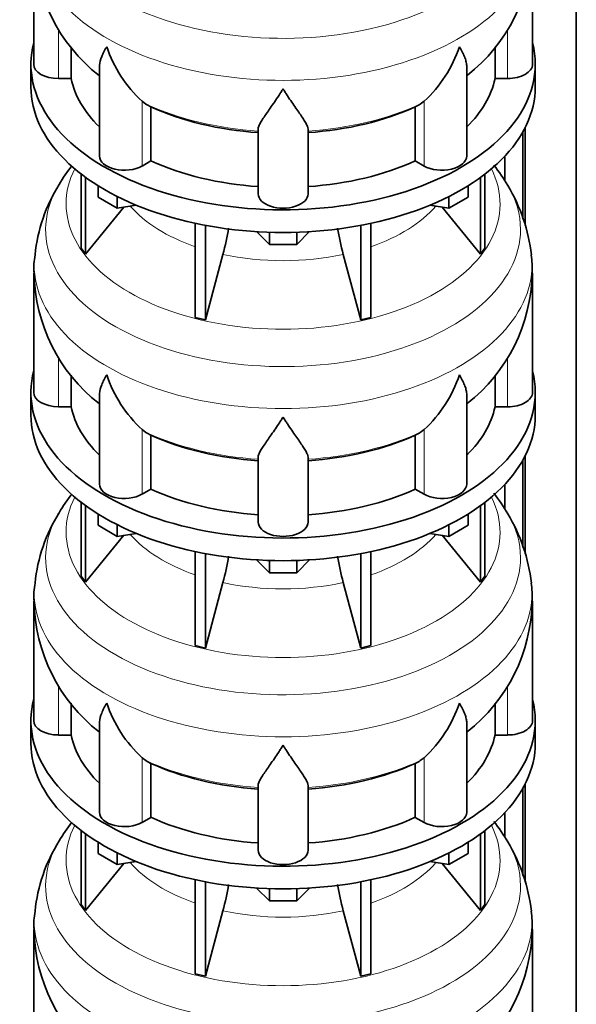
# Model space of a CAD drawing. Header units: millimetres. Extents: x 148 to 904, y -3991 to 2524.
# Tile 9 of 30: x 690 to 891, y -1938 to -1583. Entities that reach past the tile are written whole.
import ezdxf

# ---------------------------------------------------------------- set-up
doc = ezdxf.new("R2010")
doc.units = ezdxf.units.MM
doc.layers.add('MID_134-19', color=7, linetype='Continuous')
doc.layers.add('VSI134_DIFFUSORE', color=7, linetype='Continuous')

# ---------------------------------------------------------------- blocks, each defined once
blk = doc.blocks.new('SE4')
at = {"layer": 'MID_134-19', "color": 7, "linetype": 'Continuous', "lineweight": 35}
for p, q in [((891.05, -3700.02), (891.05, -1437.98)), ((872.54, -1622.22), (872.54, -1657.42)), ((871.79, -1623.63), (871.79, -1655.08)), ((865.27, -1632.41), (865.27, -1641.4)), ((871.79, -1742.02), (871.79, -1773.47)), ((872.54, -1740.61), (872.54, -1775.82)), ((865.27, -1750.8), (865.27, -1759.79)), ((871.79, -1860.41), (871.79, -1891.86)), ((872.54, -1859), (872.54, -1894.21)), ((865.27, -1869.19), (865.27, -1878.18))]:
    blk.add_line(p, q, dxfattribs=at)
at = {"layer": 'VSI134_DIFFUSORE', "color": 7, "linetype": 'Continuous', "lineweight": 35}
for p, q in [((695.24, -1556.18), (695.24, -1599.24)), ((875.24, -1599.24), (875.24, -1556.18)), ((708.77, -1604.43), (708.77, -1592.98)), ((861.71, -1593), (861.71, -1604.43)), ((694.24, -1599.24), (694.24, -1607.4)), ((718.96, -1600.14), (718.96, -1632.31)), ((851.51, -1632.31), (851.51, -1600.02)), ((876.24, -1607.4), (876.24, -1599.24)), ((704.24, -1604.43), (708.77, -1604.43)), ((861.71, -1604.43), (866.24, -1604.43)), ((735.75, -1613.69), (734.33, -1612.63)), ((737.53, -1634.13), (737.53, -1614.66)), ((832.95, -1614.66), (832.95, -1634.13)), ((836.15, -1612.63), (834.73, -1613.69)), ((776.24, -1646), (776.24, -1622.66)), ((794.24, -1646), (794.24, -1622.66)), ((734.33, -1635.98), (737.53, -1634.13)), ((832.95, -1634.13), (836.15, -1635.98)), ((712.41, -1638.91), (712.41, -1665.58)), ((713.94, -1640.05), (713.94, -1667.72)), ((856.53, -1640.05), (856.53, -1667.72)), ((858.07, -1638.91), (858.07, -1665.58)), ((718.48, -1647.16), (718.48, -1643.11)), ((851.99, -1647.16), (851.99, -1643.11)), ((725.42, -1651.17), (718.48, -1647.16)), ((725.42, -1651.17), (725.42, -1647)), ((845.05, -1651.17), (845.05, -1647)), ((851.99, -1647.16), (845.05, -1651.17)), ((713.94, -1667.72), (727.8, -1650.8)), ((732.25, -1650.12), (725.42, -1651.17)), ((845.05, -1651.17), (838.23, -1650.12)), ((842.67, -1650.8), (856.53, -1667.72)), ((753.54, -1656.65), (753.54, -1690.58)), ((757.24, -1657.39), (757.24, -1691.46)), ((813.24, -1657.39), (813.24, -1691.46)), ((816.93, -1656.65), (816.93, -1690.58)), ((780.33, -1664.3), (775.68, -1659.65)), ((780.33, -1664.3), (780.33, -1659.87)), ((794.8, -1659.65), (790.15, -1664.3)), ((790.15, -1664.3), (790.15, -1659.87)), ((712.41, -1665.58), (713.94, -1667.72)), ((790.15, -1664.3), (780.33, -1664.3)), ((856.53, -1667.72), (858.07, -1665.58)), ((757.24, -1691.46), (763.51, -1667.84)), ((806.96, -1667.84), (813.24, -1691.46)), ((695.24, -1674.57), (695.24, -1717.63)), ((875.24, -1717.63), (875.24, -1674.57)), ((753.54, -1690.58), (757.24, -1691.46)), ((813.24, -1691.46), (816.93, -1690.58)), ((708.77, -1722.83), (708.77, -1711.37)), ((861.71, -1711.39), (861.71, -1722.83)), ((694.24, -1717.63), (694.24, -1725.8)), ((718.96, -1718.53), (718.96, -1750.7)), ((851.51, -1750.7), (851.51, -1718.41)), ((876.24, -1725.8), (876.24, -1717.63)), ((704.24, -1722.83), (708.77, -1722.83)), ((861.71, -1722.83), (866.24, -1722.83)), ((735.75, -1732.08), (734.33, -1731.03)), ((737.53, -1752.52), (737.53, -1733.05)), ((832.95, -1733.05), (832.95, -1752.52)), ((836.15, -1731.03), (834.73, -1732.08)), ((776.24, -1764.4), (776.24, -1741.05)), ((794.24, -1764.4), (794.24, -1741.05)), ((734.33, -1754.37), (737.53, -1752.52)), ((832.95, -1752.52), (836.15, -1754.37)), ((712.41, -1757.3), (712.41, -1783.98)), ((858.07, -1757.3), (858.07, -1783.98)), ((713.94, -1758.44), (713.94, -1786.11)), ((718.48, -1765.56), (718.48, -1761.5)), ((851.99, -1765.56), (851.99, -1761.5)), ((856.53, -1758.44), (856.53, -1786.11)), ((725.42, -1769.56), (718.48, -1765.56)), ((725.42, -1769.56), (725.42, -1765.39)), ((732.25, -1768.51), (725.42, -1769.56)), ((845.05, -1769.56), (838.23, -1768.51)), ((845.05, -1769.56), (845.05, -1765.39)), ((851.99, -1765.56), (845.05, -1769.56)), ((713.94, -1786.11), (727.8, -1769.19)), ((842.67, -1769.19), (856.53, -1786.11)), ((753.54, -1775.04), (753.54, -1808.97)), ((757.24, -1775.79), (757.24, -1809.86)), ((813.24, -1775.79), (813.24, -1809.86)), ((816.93, -1775.04), (816.93, -1808.97)), ((780.33, -1782.69), (775.68, -1778.04)), ((780.33, -1782.69), (780.33, -1778.26)), ((794.8, -1778.04), (790.15, -1782.69)), ((790.15, -1782.69), (790.15, -1778.26)), ((790.15, -1782.69), (780.33, -1782.69)), ((712.41, -1783.98), (713.94, -1786.11)), ((757.24, -1809.86), (763.51, -1786.24)), ((806.96, -1786.24), (813.24, -1809.86)), ((856.53, -1786.11), (858.07, -1783.98)), ((695.24, -1792.97), (695.24, -1836.02)), ((875.24, -1836.02), (875.24, -1792.97)), ((753.54, -1808.97), (757.24, -1809.86)), ((813.24, -1809.86), (816.93, -1808.97)), ((708.77, -1841.22), (708.77, -1829.76)), ((861.71, -1829.79), (861.71, -1841.22)), ((694.24, -1836.02), (694.24, -1844.19)), ((876.24, -1844.19), (876.24, -1836.02)), ((718.96, -1836.93), (718.96, -1869.09)), ((851.51, -1869.09), (851.51, -1836.8)), ((704.24, -1841.22), (708.77, -1841.22)), ((861.71, -1841.22), (866.24, -1841.22)), ((735.75, -1850.47), (734.33, -1849.42)), ((836.15, -1849.42), (834.73, -1850.47)), ((737.53, -1870.92), (737.53, -1851.44)), ((832.95, -1851.44), (832.95, -1870.92)), ((776.24, -1882.79), (776.24, -1859.44)), ((794.24, -1882.79), (794.24, -1859.44)), ((734.33, -1872.76), (737.53, -1870.92)), ((832.95, -1870.92), (836.15, -1872.76)), ((712.41, -1875.69), (712.41, -1902.37)), ((713.94, -1876.84), (713.94, -1904.5)), ((856.53, -1876.84), (856.53, -1904.5)), ((858.07, -1875.69), (858.07, -1902.37)), ((718.48, -1883.95), (718.48, -1879.89)), ((851.99, -1883.95), (851.99, -1879.89)), ((725.42, -1887.95), (718.48, -1883.95)), ((725.42, -1887.95), (725.42, -1883.78)), ((845.05, -1887.95), (845.05, -1883.78)), ((851.99, -1883.95), (845.05, -1887.95)), ((713.94, -1904.5), (727.8, -1887.59)), ((732.25, -1886.9), (725.42, -1887.95)), ((845.05, -1887.95), (838.23, -1886.9)), ((842.67, -1887.59), (856.53, -1904.5)), ((753.54, -1893.44), (753.54, -1927.36)), ((757.24, -1894.18), (757.24, -1928.25)), ((780.33, -1901.09), (775.68, -1896.44)), ((794.8, -1896.44), (790.15, -1901.09)), ((813.24, -1894.18), (813.24, -1928.25)), ((816.93, -1893.44), (816.93, -1927.36)), ((780.33, -1901.09), (780.33, -1896.65)), ((790.15, -1901.09), (790.15, -1896.65)), ((712.41, -1902.37), (713.94, -1904.5)), ((790.15, -1901.09), (780.33, -1901.09)), ((856.53, -1904.5), (858.07, -1902.37)), ((757.24, -1928.25), (763.51, -1904.63)), ((806.96, -1904.63), (813.24, -1928.25)), ((695.24, -1911.36), (695.24, -1954.41)), ((875.24, -1954.41), (875.24, -1911.36)), ((753.54, -1927.36), (757.24, -1928.25)), ((813.24, -1928.25), (816.93, -1927.36))]:
    blk.add_line(p, q, dxfattribs=at)
at = {"layer": 'VSI134_DIFFUSORE', "color": 4, "linetype": 'Continuous', "lineweight": 9}
for p, q in [((704.24, -1604.43), (704.24, -1586.64)), ((866.24, -1604.43), (866.24, -1586.68)), ((734.33, -1635.98), (734.33, -1612.63)), ((836.15, -1635.98), (836.15, -1612.63)), ((704.24, -1722.83), (704.24, -1705.03)), ((866.24, -1722.83), (866.24, -1705.07)), ((734.33, -1754.37), (734.33, -1731.03)), ((836.15, -1754.37), (836.15, -1731.03)), ((704.24, -1841.22), (704.24, -1823.42)), ((866.24, -1841.22), (866.24, -1823.46)), ((734.33, -1872.76), (734.33, -1849.42)), ((836.15, -1872.76), (836.15, -1849.42))]:
    blk.add_line(p, q, dxfattribs=at)
at = {"layer": 'VSI134_DIFFUSORE', "color": 7, "linetype": 'Continuous', "lineweight": 35}
for centre, radius, start, end in [((756.49, -1555.18), 61.12, 180.9494, 231.9463), ((813.96, -1555.11), 61.18, 308.0505, 358.9874), ((766.83, -1577.68), 47.73, 198.6373, 227.0857), ((803.65, -1577.68), 47.73, 312.9143, 341.3628), ((743.66, -1601.29), 14.7, 237.4509, 245.3566), ((826.82, -1601.29), 14.7, 294.6434, 302.5491), ((762.49, -1676.8), 67.35, 142.6039, 149.502), ((806.76, -1677.99), 69.06, 30.4447, 37.8189), ((754.25, -1673.92), 58.81, 147.8813, 174.2643), ((813.09, -1675.21), 62.18, 6.6488, 31.192), ((673.67, -1643.53), 93.08, 344.857, 350.8457), ((895.49, -1643.74), 91.75, 189.1652, 195.2315), ((720.26, -1672.66), 24.95, 169.2731, 184.4334), ((837.06, -1673.19), 38.09, 357.9068, 7.8195), ((756.49, -1673.57), 61.12, 180.9494, 231.9463), ((813.96, -1673.5), 61.18, 308.0505, 358.9874), ((766.83, -1696.07), 47.73, 198.6373, 227.0857), ((803.65, -1696.07), 47.73, 312.9143, 341.3628), ((743.66, -1719.69), 14.7, 237.4509, 245.3566), ((826.82, -1719.69), 14.7, 294.6434, 302.5491), ((762.49, -1795.2), 67.35, 142.6039, 149.502), ((806.76, -1796.38), 69.06, 30.4447, 37.8189), ((754.25, -1792.31), 58.81, 147.8813, 174.2643), ((813.09, -1793.6), 62.18, 6.6488, 31.192), ((673.67, -1761.92), 93.08, 344.857, 350.8457), ((895.49, -1762.13), 91.75, 189.1652, 195.2315), ((720.26, -1791.05), 24.95, 169.2731, 184.4334), ((837.06, -1791.59), 38.09, 357.9068, 7.8195), ((756.49, -1791.97), 61.12, 180.9494, 231.9463), ((813.96, -1791.9), 61.18, 308.0505, 358.9874), ((766.83, -1814.46), 47.73, 198.6373, 227.0857), ((803.65, -1814.46), 47.73, 312.9143, 341.3628), ((743.66, -1838.08), 14.7, 237.4509, 245.3566), ((826.82, -1838.08), 14.7, 294.6434, 302.5491), ((762.49, -1913.59), 67.35, 142.6039, 149.502), ((806.76, -1914.78), 69.06, 30.4447, 37.8189), ((754.25, -1910.7), 58.81, 147.8813, 174.2643), ((813.09, -1911.99), 62.18, 6.6488, 31.192), ((673.67, -1880.31), 93.08, 344.857, 350.8457), ((895.49, -1880.52), 91.75, 189.1652, 195.2315), ((720.26, -1909.44), 24.95, 169.2731, 184.4334), ((837.06, -1909.98), 38.09, 357.9068, 7.8195), ((756.49, -1910.36), 61.12, 180.9494, 231.9463), ((813.96, -1910.29), 61.18, 308.0505, 358.9874)]:
    blk.add_arc(centre, radius, start, end, dxfattribs=at)
at = {"layer": 'VSI134_DIFFUSORE', "color": 4, "linetype": 'Continuous', "lineweight": 9}
for centre, major_axis, start_param, end_param in [((785.24, -1540.46), (85.67, 0), 2.809493, 6.283185), ((785.24, -1553.22), (-89.83, 0), 0, 3.209836), ((785.24, -1577.76), (-79.5, 0), 0.898849, 1.457346), ((785.24, -1577.76), (79.5, 0), 4.82584, 5.384336), ((785.24, -1649.66), (-78.3, 0), 0, 3.425204), ((785.24, -1649.66), (-78.3, 0), 5.999574, 6.283185), ((785.24, -1658.86), (85.67, 0), 2.809493, 6.283185), ((785.24, -1658.86), (85.67, 0), 0, 0.327073), ((785.24, -1634.55), (-61.63, 0), 0.463231, 1.030574), ((785.24, -1634.55), (61.63, 0), 5.252612, 5.819954), ((785.24, -1671.61), (-89.83, 0), 0, 3.209836), ((785.24, -1671.61), (-89.83, 0), 6.215046, 6.283185), ((785.24, -1634.55), (-61.63, 0), 1.210556, 1.931037), ((785.24, -1696.16), (-79.5, 0), 0.898849, 1.457346), ((785.24, -1696.16), (79.5, 0), 4.82584, 5.384336), ((785.24, -1768.06), (-78.3, 0), 0, 3.425204), ((785.24, -1768.06), (-78.3, 0), 5.999574, 6.283185), ((785.24, -1777.25), (85.67, 0), 2.809493, 6.283185), ((785.24, -1777.25), (85.67, 0), 0, 0.327073), ((785.24, -1752.94), (-61.63, 0), 0.463231, 1.030574), ((785.24, -1752.94), (61.63, 0), 5.252612, 5.819954), ((785.24, -1790), (-89.83, 0), 0, 3.209836), ((785.24, -1790), (-89.83, 0), 6.215046, 6.283185), ((785.24, -1752.94), (-61.63, 0), 1.210556, 1.931037), ((785.24, -1814.55), (-79.5, 0), 0.898849, 1.457346), ((785.24, -1814.55), (79.5, 0), 4.82584, 5.384336), ((785.24, -1886.45), (-78.3, 0), 0, 3.425204), ((785.24, -1886.45), (-78.3, 0), 5.999574, 6.283185), ((785.24, -1895.64), (85.67, 0), 2.809493, 6.283185), ((785.24, -1895.64), (85.67, 0), 0, 0.327073), ((785.24, -1871.33), (-61.63, 0), 0.463231, 1.030574), ((785.24, -1871.33), (61.63, 0), 5.252612, 5.819954), ((785.24, -1908.4), (-89.83, 0), 0, 3.209836), ((785.24, -1908.4), (-89.83, 0), 6.215046, 6.283185), ((785.24, -1871.33), (-61.63, 0), 1.210556, 1.931037)]:
    blk.add_ellipse(centre, major_axis=major_axis, ratio=0.57735, start_param=start_param, end_param=end_param, dxfattribs=at)
at = {"layer": 'VSI134_DIFFUSORE', "color": 7, "linetype": 'Continuous', "lineweight": 35}
for centre, major_axis, start_param, end_param in [((785.24, -1599.24), (91, 0), 2.993207, 6.283185), ((785.24, -1599.24), (91, 0), 0, 0.148386), ((704.24, -1599.24), (9, 0), 3.141593, 4.712389), ((866.24, -1599.24), (-9, 0), 1.570796, 3.141593), ((785.24, -1599.24), (-77, 0), 0.117151, 0.534109), ((785.24, -1599.24), (77, 0), 5.749077, 6.166034), ((785.24, -1607.4), (-91, 0), 0, 3.141593), ((785.24, -1579.76), (-77, 0), 0.902549, 1.453645), ((785.24, -1579.76), (77, 0), 4.82954, 5.380636), ((727.96, -1632.31), (9, 0), 3.141593, 5.497787), ((842.51, -1632.31), (-9, 0), 0.785398, 3.141593), ((785.24, -1599.24), (-77, 0), 0.902549, 1.453645), ((785.24, -1599.24), (77, 0), 4.82954, 5.380636), ((785.24, -1646), (-9, 0), 0, 3.141593), ((785.24, -1717.63), (91, 0), 2.993207, 6.283185), ((785.24, -1717.63), (91, 0), 0, 0.148386), ((704.24, -1717.63), (9, 0), 3.141593, 4.712389), ((866.24, -1717.63), (-9, 0), 1.570796, 3.141593), ((785.24, -1725.8), (-91, 0), 0, 3.141593), ((785.24, -1717.63), (-77, 0), 0.117151, 0.534109), ((785.24, -1717.63), (77, 0), 5.749077, 6.166034), ((785.24, -1698.15), (-77, 0), 0.902549, 1.453645), ((785.24, -1698.15), (77, 0), 4.82954, 5.380636), ((727.96, -1750.7), (9, 0), 3.141593, 5.497787), ((842.51, -1750.7), (-9, 0), 0.785398, 3.141593), ((785.24, -1717.63), (-77, 0), 0.902549, 1.453645), ((785.24, -1717.63), (77, 0), 4.82954, 5.380636), ((785.24, -1764.4), (-9, 0), 0, 3.141593), ((785.24, -1836.02), (91, 0), 2.993207, 6.283185), ((785.24, -1836.02), (91, 0), 0, 0.148386), ((704.24, -1836.02), (9, 0), 3.141593, 4.712389), ((866.24, -1836.02), (-9, 0), 1.570796, 3.141593), ((785.24, -1836.02), (-77, 0), 0.117151, 0.534109), ((785.24, -1836.02), (77, 0), 5.749077, 6.166034), ((785.24, -1844.19), (-91, 0), 0, 3.141593), ((785.24, -1816.55), (-77, 0), 0.902549, 1.453645), ((785.24, -1816.55), (77, 0), 4.82954, 5.380636), ((727.96, -1869.09), (9, 0), 3.141593, 5.497787), ((785.24, -1836.02), (-77, 0), 0.902549, 1.453645), ((785.24, -1836.02), (77, 0), 4.82954, 5.380636), ((842.51, -1869.09), (-9, 0), 0.785398, 3.141593), ((785.24, -1882.79), (-9, 0), 0, 3.141593)]:
    blk.add_ellipse(centre, major_axis=major_axis, ratio=0.57735, start_param=start_param, end_param=end_param, dxfattribs=at)
for points, knots in [([(718.96, -1600.17), (718.96, -1600.01), (718.97, -1599.84), (719.05, -1598.67), (719.34, -1597.62), (720.01, -1595.94), (720.27, -1595.37), (720.73, -1594.48), (720.89, -1594.18), (721.14, -1593.72), (721.28, -1593.48), (721.41, -1593.25), (721.5, -1593.09), (721.55, -1593.01), (721.6, -1592.93)], [0.4600931, 0.4600931, 0.4600931, 0.4600931, 0.5, 0.5, 0.75, 0.75, 0.875, 0.875, 0.9375, 0.9375, 0.96875, 0.984375, 0.984375, 1, 1, 1, 1]), ([(851.51, -1600.12), (851.51, -1599.98), (851.51, -1599.85), (851.46, -1599.21), (851.37, -1598.69), (851.11, -1597.63), (850.92, -1597.08), (850.47, -1595.96), (850.21, -1595.38), (849.75, -1594.48), (849.59, -1594.18), (849.33, -1593.72), (849.24, -1593.56), (849.06, -1593.25), (848.97, -1593.09), (848.88, -1592.93)], [0.4658143, 0.4658143, 0.4658143, 0.4658143, 0.5, 0.5, 0.625, 0.625, 0.75, 0.75, 0.875, 0.875, 0.9375, 0.9375, 0.96875, 0.96875, 1, 1, 1, 1]), ([(785.24, -1608.15), (785.11, -1608.36), (784.97, -1608.57), (784.71, -1608.99), (784.57, -1609.2), (784.18, -1609.82), (783.91, -1610.22), (783.13, -1611.42), (782.61, -1612.18), (781.6, -1613.66), (781.1, -1614.37), (780.15, -1615.72), (779.7, -1616.37), (778.86, -1617.59), (778.46, -1618.17), (777.92, -1618.99), (777.75, -1619.25), (777.43, -1619.77), (777.27, -1620.02), (776.86, -1620.74), (776.64, -1621.18), (776.33, -1621.98), (776.24, -1622.34), (776.24, -1622.66)], [0, 0, 0, 0, 0.03125, 0.03125, 0.0625, 0.0625, 0.125, 0.125, 0.25, 0.25, 0.375, 0.375, 0.5, 0.5, 0.625, 0.625, 0.6875, 0.6875, 0.75, 0.75, 0.875, 0.875, 1, 1, 1, 1]), ([(794.24, -1622.66), (794.24, -1622.34), (794.15, -1621.98), (793.84, -1621.18), (793.61, -1620.74), (793.2, -1620.02), (793.05, -1619.77), (792.73, -1619.25), (792.56, -1618.99), (792.02, -1618.17), (791.62, -1617.59), (790.78, -1616.37), (790.32, -1615.73), (789.38, -1614.37), (788.88, -1613.66), (787.87, -1612.19), (787.35, -1611.42), (786.56, -1610.23), (786.3, -1609.82), (785.9, -1609.2), (785.77, -1608.99), (785.5, -1608.57), (785.37, -1608.36), (785.24, -1608.15)], [0, 0, 0, 0, 0.125, 0.125, 0.25, 0.25, 0.3125, 0.3125, 0.375, 0.375, 0.5, 0.5, 0.625, 0.625, 0.75, 0.75, 0.875, 0.875, 0.9375, 0.9375, 0.96875, 0.96875, 1, 1, 1, 1]), ([(718.96, -1718.56), (718.96, -1718.4), (718.97, -1718.24), (719.05, -1717.06), (719.34, -1716.01), (720.01, -1714.33), (720.27, -1713.76), (720.73, -1712.87), (720.89, -1712.57), (721.14, -1712.11), (721.28, -1711.87), (721.41, -1711.64), (721.5, -1711.48), (721.55, -1711.4), (721.6, -1711.32)], [0.4600931, 0.4600931, 0.4600931, 0.4600931, 0.5, 0.5, 0.75, 0.75, 0.875, 0.875, 0.9375, 0.9375, 0.96875, 0.984375, 0.984375, 1, 1, 1, 1]), ([(851.51, -1718.51), (851.51, -1718.37), (851.51, -1718.24), (851.46, -1717.6), (851.37, -1717.09), (851.11, -1716.02), (850.92, -1715.47), (850.47, -1714.35), (850.21, -1713.77), (849.75, -1712.87), (849.59, -1712.57), (849.33, -1712.11), (849.24, -1711.95), (849.06, -1711.64), (848.97, -1711.48), (848.88, -1711.32)], [0.4658143, 0.4658143, 0.4658143, 0.4658143, 0.5, 0.5, 0.625, 0.625, 0.75, 0.75, 0.875, 0.875, 0.9375, 0.9375, 0.96875, 0.96875, 1, 1, 1, 1]), ([(785.24, -1726.54), (785.11, -1726.75), (784.97, -1726.97), (784.71, -1727.39), (784.57, -1727.59), (784.18, -1728.21), (783.91, -1728.62), (783.13, -1729.81), (782.61, -1730.57), (781.6, -1732.05), (781.1, -1732.76), (780.15, -1734.12), (779.7, -1734.76), (778.86, -1735.98), (778.46, -1736.56), (777.92, -1737.38), (777.75, -1737.64), (777.43, -1738.16), (777.27, -1738.41), (776.86, -1739.13), (776.64, -1739.57), (776.33, -1740.37), (776.24, -1740.73), (776.24, -1741.05)], [0, 0, 0, 0, 0.03125, 0.03125, 0.0625, 0.0625, 0.125, 0.125, 0.25, 0.25, 0.375, 0.375, 0.5, 0.5, 0.625, 0.625, 0.6875, 0.6875, 0.75, 0.75, 0.875, 0.875, 1, 1, 1, 1]), ([(794.24, -1741.05), (794.24, -1740.73), (794.15, -1740.37), (793.84, -1739.57), (793.61, -1739.13), (793.2, -1738.41), (793.05, -1738.16), (792.73, -1737.65), (792.56, -1737.38), (792.02, -1736.56), (791.62, -1735.98), (790.78, -1734.76), (790.32, -1734.12), (789.38, -1732.77), (788.88, -1732.05), (787.87, -1730.58), (787.35, -1729.81), (786.56, -1728.62), (786.3, -1728.21), (785.9, -1727.59), (785.77, -1727.39), (785.5, -1726.97), (785.37, -1726.75), (785.24, -1726.54)], [0, 0, 0, 0, 0.125, 0.125, 0.25, 0.25, 0.3125, 0.3125, 0.375, 0.375, 0.5, 0.5, 0.625, 0.625, 0.75, 0.75, 0.875, 0.875, 0.9375, 0.9375, 0.96875, 0.96875, 1, 1, 1, 1]), ([(718.96, -1836.95), (718.96, -1836.79), (718.97, -1836.63), (719.05, -1835.45), (719.34, -1834.4), (720.01, -1832.73), (720.27, -1832.15), (720.73, -1831.26), (720.89, -1830.96), (721.14, -1830.5), (721.28, -1830.27), (721.41, -1830.03), (721.5, -1829.87), (721.55, -1829.79), (721.6, -1829.72)], [0.4600931, 0.4600931, 0.4600931, 0.4600931, 0.5, 0.5, 0.75, 0.75, 0.875, 0.875, 0.9375, 0.9375, 0.96875, 0.984375, 0.984375, 1, 1, 1, 1]), ([(851.51, -1836.9), (851.51, -1836.77), (851.51, -1836.63), (851.46, -1835.99), (851.37, -1835.48), (851.11, -1834.42), (850.92, -1833.87), (850.47, -1832.74), (850.21, -1832.16), (849.75, -1831.27), (849.59, -1830.96), (849.33, -1830.5), (849.24, -1830.34), (849.06, -1830.03), (848.97, -1829.87), (848.88, -1829.72)], [0.4658143, 0.4658143, 0.4658143, 0.4658143, 0.5, 0.5, 0.625, 0.625, 0.75, 0.75, 0.875, 0.875, 0.9375, 0.9375, 0.96875, 0.96875, 1, 1, 1, 1]), ([(785.24, -1844.93), (785.11, -1845.15), (784.97, -1845.36), (784.71, -1845.78), (784.57, -1845.99), (784.18, -1846.6), (783.91, -1847.01), (783.13, -1848.2), (782.61, -1848.97), (781.6, -1850.44), (781.1, -1851.15), (780.15, -1852.51), (779.7, -1853.15), (778.86, -1854.37), (778.46, -1854.95), (777.92, -1855.77), (777.75, -1856.04), (777.43, -1856.55), (777.27, -1856.8), (776.86, -1857.52), (776.64, -1857.96), (776.33, -1858.76), (776.24, -1859.12), (776.24, -1859.44)], [0, 0, 0, 0, 0.03125, 0.03125, 0.0625, 0.0625, 0.125, 0.125, 0.25, 0.25, 0.375, 0.375, 0.5, 0.5, 0.625, 0.625, 0.6875, 0.6875, 0.75, 0.75, 0.875, 0.875, 1, 1, 1, 1]), ([(794.24, -1859.44), (794.24, -1859.12), (794.15, -1858.76), (793.84, -1857.96), (793.61, -1857.52), (793.2, -1856.8), (793.05, -1856.55), (792.73, -1856.04), (792.56, -1855.77), (792.02, -1854.95), (791.62, -1854.37), (790.78, -1853.15), (790.32, -1852.51), (789.38, -1851.16), (788.88, -1850.45), (787.87, -1848.97), (787.35, -1848.2), (786.56, -1847.01), (786.3, -1846.61), (785.9, -1845.99), (785.77, -1845.78), (785.5, -1845.36), (785.37, -1845.15), (785.24, -1844.93)], [0, 0, 0, 0, 0.125, 0.125, 0.25, 0.25, 0.3125, 0.3125, 0.375, 0.375, 0.5, 0.5, 0.625, 0.625, 0.75, 0.75, 0.875, 0.875, 0.9375, 0.9375, 0.96875, 0.96875, 1, 1, 1, 1])]:
    blk.add_open_spline(points, degree=3, knots=knots, dxfattribs=at)

msp = doc.modelspace()

# ---------------------------------------------------------------- block references
msp.add_blockref('SE4', (0, 0))

doc.saveas('drawing.dxf')
